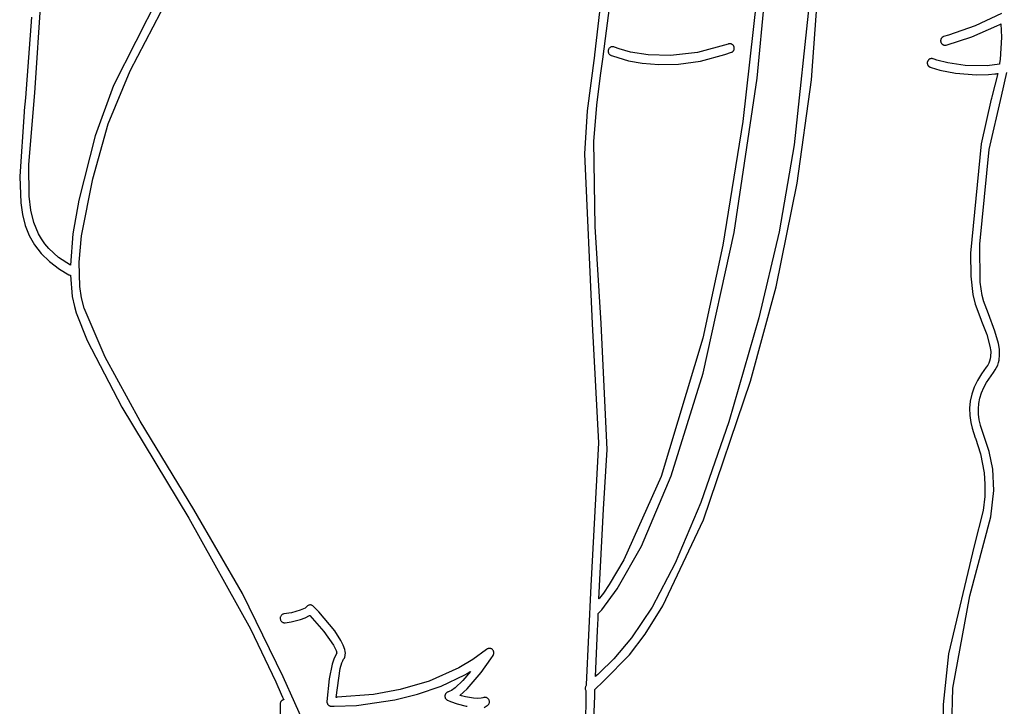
# Model space of a CAD drawing. Extents: x -74.1 to 10.8, y -36.7 to 44.6.
# Tile 122 of 199: x -25.3 to -22.2, y -24.1 to -22. Entities that reach past the tile are written whole.
import ezdxf

# ---------------------------------------------------------------- set-up
doc = ezdxf.new("R2010")
doc.units = 0

msp = doc.modelspace()

# ---------------------------------------------------------------- linework, layer by layer
at = {"layer": 'Layer 1', "color": 7, "linetype": 'CONTINUOUS'}
for p, q in [((-22.831176, -22.180112), (-22.788581, -21.580105)), ((-23.458109, -21.671241), (-23.508567, -22.102187)), ((-23.000696, -22.175037), (-22.957369, -21.709317)), ((-23.481241, -22.107353), (-23.442404, -21.802961)), ((-24.957155, -22.15205), (-24.791059, -21.83421)), ((-25.254084, -22.220025), (-25.230572, -21.861883)), ((-24.833356, -21.852455), (-25.008381, -22.197508)), ((-22.83004, -21.85739), (-22.885602, -22.382961)), ((-23.002677, -21.929188), (-23.045907, -22.310372)), ((-25.264928, -21.984588), (-25.283406, -22.236462)), ((-22.239226, -21.973326), (-22.320995, -22.010995)), ((-22.320995, -22.010995), (-22.404369, -22.040736)), ((-22.331734, -22.045288), (-22.253697, -22.011607)), ((-22.253697, -22.011607), (-22.24415, -22.007023)), ((-22.24415, -22.007023), (-22.241773, -22.005866)), ((-22.241773, -22.005866), (-22.241179, -22.005577)), ((-22.241179, -22.005577), (-22.240883, -22.005432)), ((-22.240883, -22.005432), (-22.240769, -22.005391)), ((-22.240769, -22.005391), (-22.238321, -22.047159)), ((-22.426769, -22.051156), (-22.427336, -22.052245)), ((-22.426109, -22.05012), (-22.426769, -22.051156)), ((-22.425359, -22.049145), (-22.426109, -22.05012)), ((-22.424523, -22.048237), (-22.425359, -22.049145)), ((-22.423605, -22.047404), (-22.424523, -22.048237)), ((-22.422609, -22.046651), (-22.423605, -22.047404)), ((-22.421539, -22.045986), (-22.422609, -22.046651)), ((-22.420399, -22.045415), (-22.421539, -22.045986)), ((-22.419191, -22.044945), (-22.420399, -22.045415)), ((-22.404369, -22.040736), (-22.419191, -22.044945)), ((-22.411054, -22.071492), (-22.331734, -22.045288)), ((-22.238321, -22.047159), (-22.243266, -22.116872)), ((-23.462237, -22.081369), (-23.463334, -22.082806)), ((-23.460983, -22.080107), (-23.462237, -22.081369)), ((-23.459592, -22.079026), (-23.460983, -22.080107)), ((-23.458085, -22.078135), (-23.459592, -22.079026)), ((-23.456482, -22.077441), (-23.458085, -22.078135)), ((-23.454805, -22.076953), (-23.456482, -22.077441)), ((-23.453074, -22.076678), (-23.454805, -22.076953)), ((-23.45131, -22.076623), (-23.453074, -22.076678)), ((-23.449533, -22.076798), (-23.45131, -22.076623)), ((-23.447766, -22.077209), (-23.449533, -22.076798)), ((-23.446028, -22.077865), (-23.447766, -22.077209)), ((-23.445997, -22.077876), (-23.446039, -22.077857)), ((-23.445845, -22.077942), (-23.445997, -22.077876)), ((-23.43131, -22.083337), (-23.445845, -22.077942)), ((-23.090873, -22.068228), (-23.186544, -22.094938)), ((-23.090169, -22.067989), (-23.090846, -22.06822)), ((-23.088807, -22.067637), (-23.090169, -22.067989)), ((-23.087439, -22.067427), (-23.088807, -22.067637)), ((-23.086075, -22.067356), (-23.087439, -22.067427)), ((-23.084724, -22.067418), (-23.086075, -22.067356)), ((-23.083395, -22.06761), (-23.084724, -22.067418)), ((-23.082096, -22.067928), (-23.083395, -22.06761)), ((-23.080837, -22.068368), (-23.082096, -22.067928)), ((-23.079627, -22.068925), (-23.080837, -22.068368)), ((-23.078475, -22.069596), (-23.079627, -22.068925)), ((-23.077389, -22.070376), (-23.078475, -22.069596)), ((-23.076378, -22.07126), (-23.077389, -22.070376)), ((-23.075452, -22.072246), (-23.076378, -22.07126)), ((-23.07462, -22.073329), (-23.075452, -22.072246)), ((-23.07389, -22.074504), (-23.07462, -22.073329)), ((-23.073272, -22.075769), (-23.07389, -22.074504)), ((-23.072776, -22.077109), (-23.073272, -22.075769)), ((-23.072423, -22.078472), (-23.072776, -22.077109)), ((-23.072213, -22.079841), (-23.072423, -22.078472)), ((-23.072395, -22.083886), (-23.072203, -22.082556)), ((-23.072141, -22.081205), (-23.072213, -22.079841)), ((-23.072203, -22.082556), (-23.072141, -22.081205)), ((-22.42859, -22.057009), (-22.428631, -22.058268)), ((-22.428631, -22.058268), (-22.428556, -22.059541)), ((-22.428436, -22.055771), (-22.42859, -22.057009)), ((-22.428556, -22.059541), (-22.42836, -22.060821)), ((-22.428173, -22.054559), (-22.428436, -22.055771)), ((-22.42836, -22.060821), (-22.42804, -22.062098)), ((-22.427805, -22.053382), (-22.428173, -22.054559)), ((-22.42804, -22.062098), (-22.427608, -22.063329)), ((-22.427336, -22.052245), (-22.427805, -22.053382)), ((-22.427608, -22.063329), (-22.427073, -22.064495)), ((-22.427073, -22.064495), (-22.426441, -22.065591)), ((-22.426441, -22.065591), (-22.425719, -22.066614)), ((-22.425719, -22.066614), (-22.424914, -22.067561)), ((-22.424914, -22.067561), (-22.424032, -22.068427)), ((-22.424032, -22.068427), (-22.423081, -22.069208)), ((-22.423081, -22.069208), (-22.422066, -22.069901)), ((-22.422066, -22.069901), (-22.420995, -22.070502)), ((-22.420995, -22.070502), (-22.419875, -22.071007)), ((-22.419875, -22.071007), (-22.418711, -22.071412)), ((-22.418711, -22.071412), (-22.417511, -22.071714)), ((-22.417511, -22.071714), (-22.416282, -22.071908)), ((-22.416282, -22.071908), (-22.41503, -22.07199)), ((-22.41503, -22.07199), (-22.413761, -22.071958)), ((-22.413761, -22.071958), (-22.412483, -22.071806)), ((-22.412483, -22.071806), (-22.411202, -22.071532)), ((-22.411202, -22.071532), (-22.411122, -22.071511)), ((-22.411122, -22.071511), (-22.411054, -22.071492)), ((-23.508819, -22.103998), (-23.531579, -22.277142)), ((-23.508567, -22.102187), (-23.508819, -22.103998)), ((-23.482322, -22.115105), (-23.481386, -22.108392)), ((-23.481386, -22.108392), (-23.481268, -22.107549)), ((-23.481268, -22.107549), (-23.481253, -22.107444)), ((-23.481253, -22.107444), (-23.481241, -22.107353)), ((-23.465417, -22.087898), (-23.46564, -22.089675)), ((-23.46564, -22.089675), (-23.465632, -22.091443)), ((-23.465632, -22.091443), (-23.465402, -22.093183)), ((-23.464957, -22.086135), (-23.465417, -22.087898)), ((-23.465402, -22.093183), (-23.464957, -22.094873)), ((-23.464251, -22.084408), (-23.464957, -22.086135)), ((-23.464957, -22.094873), (-23.464305, -22.096493)), ((-23.464305, -22.096493), (-23.463454, -22.098022)), ((-23.463334, -22.082806), (-23.464251, -22.084408)), ((-23.463454, -22.098022), (-23.462412, -22.099439)), ((-23.462412, -22.099439), (-23.461186, -22.100724)), ((-23.461186, -22.100724), (-23.459785, -22.101856)), ((-23.459785, -22.101856), (-23.458693, -22.102551)), ((-23.458693, -22.102551), (-23.457519, -22.103153)), ((-23.457519, -22.103153), (-23.456485, -22.103612)), ((-23.456485, -22.103612), (-23.451885, -22.105516)), ((-23.451885, -22.105516), (-23.402041, -22.120585)), ((-23.395678, -22.093158), (-23.43131, -22.083337)), ((-23.341382, -22.10198), (-23.395678, -22.093158)), ((-23.270859, -22.104381), (-23.341382, -22.10198)), ((-23.186544, -22.094938), (-23.270859, -22.104381)), ((-23.177539, -22.12166), (-23.101271, -22.10133)), ((-23.101271, -22.10133), (-23.080555, -22.094014)), ((-23.080555, -22.094014), (-23.079291, -22.093395)), ((-23.079291, -22.093395), (-23.078115, -22.092665)), ((-23.078115, -22.092665), (-23.077032, -22.091832)), ((-23.077032, -22.091832), (-23.076045, -22.090905)), ((-23.076045, -22.090905), (-23.07516, -22.089895)), ((-23.07516, -22.089895), (-23.07438, -22.088808)), ((-23.07438, -22.088808), (-23.07371, -22.087655)), ((-23.07371, -22.087655), (-23.073153, -22.086445)), ((-23.073153, -22.086445), (-23.072713, -22.085185)), ((-23.072713, -22.085185), (-23.072395, -22.083886)), ((-23.489506, -22.166898), (-23.482322, -22.115105)), ((-23.402041, -22.120585), (-23.36001, -22.128226)), ((-23.36001, -22.128226), (-23.307913, -22.132615)), ((-23.307913, -22.132615), (-23.246754, -22.131257)), ((-23.246754, -22.131257), (-23.177539, -22.12166)), ((-22.470264, -22.126529), (-22.470299, -22.127781)), ((-22.470299, -22.127781), (-22.470221, -22.129022)), ((-22.470114, -22.125272), (-22.470264, -22.126529)), ((-22.470221, -22.129022), (-22.470034, -22.130243)), ((-22.469845, -22.124018), (-22.470114, -22.125272)), ((-22.470034, -22.130243), (-22.469741, -22.131439)), ((-22.469454, -22.122774), (-22.469845, -22.124018)), ((-22.469741, -22.131439), (-22.469344, -22.132602)), ((-22.468944, -22.12156), (-22.469454, -22.122774)), ((-22.469344, -22.132602), (-22.468846, -22.133725)), ((-22.468334, -22.120419), (-22.468944, -22.12156)), ((-22.468846, -22.133725), (-22.468252, -22.134801)), ((-22.467631, -22.119355), (-22.468334, -22.120419)), ((-22.468252, -22.134801), (-22.467563, -22.135823)), ((-22.466843, -22.118373), (-22.467631, -22.119355)), ((-22.467563, -22.135823), (-22.466783, -22.136783)), ((-22.465978, -22.117474), (-22.466843, -22.118373)), ((-22.466783, -22.136783), (-22.465915, -22.137675)), ((-22.465041, -22.116662), (-22.465978, -22.117474)), ((-22.465915, -22.137675), (-22.464962, -22.138491)), ((-22.464041, -22.11594), (-22.465041, -22.116662)), ((-22.464962, -22.138491), (-22.463927, -22.139225)), ((-22.462984, -22.115311), (-22.464041, -22.11594)), ((-22.463927, -22.139225), (-22.462813, -22.139869)), ((-22.461877, -22.114778), (-22.462984, -22.115311)), ((-22.462813, -22.139869), (-22.461623, -22.140416)), ((-22.460728, -22.114344), (-22.461877, -22.114778)), ((-22.461623, -22.140416), (-22.457768, -22.141816)), ((-22.459543, -22.114013), (-22.460728, -22.114344)), ((-22.458329, -22.113787), (-22.459543, -22.114013)), ((-22.457095, -22.11367), (-22.458329, -22.113787)), ((-22.457768, -22.141816), (-22.430847, -22.14979)), ((-22.455846, -22.113664), (-22.457095, -22.11367)), ((-22.45459, -22.113772), (-22.455846, -22.113664)), ((-22.453334, -22.113999), (-22.45459, -22.113772)), ((-22.452084, -22.114346), (-22.453334, -22.113999)), ((-22.449301, -22.115363), (-22.452084, -22.114346)), ((-22.440793, -22.118183), (-22.449301, -22.115363)), ((-22.406129, -22.127119), (-22.440793, -22.118183)), ((-22.352062, -22.135127), (-22.406129, -22.127119)), ((-22.28355, -22.135818), (-22.352062, -22.135127)), ((-22.245427, -22.131424), (-22.28355, -22.135818)), ((-22.245362, -22.131268), (-22.245427, -22.131424)), ((-22.245308, -22.130925), (-22.245362, -22.131268)), ((-22.245201, -22.130239), (-22.245308, -22.130925)), ((-22.244784, -22.127513), (-22.245201, -22.130239)), ((-22.243266, -22.116872), (-22.244784, -22.127513)), ((-25.025807, -22.31774), (-24.957155, -22.15205)), ((-23.501527, -22.259014), (-23.489506, -22.166898)), ((-22.430847, -22.14979), (-22.382178, -22.159463)), ((-22.382178, -22.159463), (-22.316674, -22.164493)), ((-22.316674, -22.164493), (-22.279143, -22.163283)), ((-22.279143, -22.163283), (-22.259452, -22.1614)), ((-22.250583, -22.160304), (-22.268608, -22.232562)), ((-22.259452, -22.1614), (-22.254446, -22.160779)), ((-22.254446, -22.160779), (-22.251931, -22.160446)), ((-22.251931, -22.160446), (-22.250671, -22.160273)), ((-22.250671, -22.160273), (-22.250583, -22.160304)), ((-22.239215, -22.230988), (-22.221693, -22.157494)), ((-25.008381, -22.197508), (-25.066132, -22.354465)), ((-23.072678, -22.656717), (-23.000696, -22.175037)), ((-22.87639, -22.502239), (-22.831176, -22.180112)), ((-25.272329, -22.444057), (-25.254084, -22.220025)), ((-22.277037, -22.397145), (-22.239215, -22.230988)), ((-22.268608, -22.232562), (-22.270088, -22.23749)), ((-25.283406, -22.236462), (-25.286836, -22.275665)), ((-23.510825, -22.372613), (-23.501527, -22.259014)), ((-22.270828, -22.239918), (-22.302097, -22.380068)), ((-22.270465, -22.23873), (-22.270828, -22.239918)), ((-22.270088, -22.23749), (-22.270465, -22.23873)), ((-25.287185, -22.279612), (-25.301295, -22.48179)), ((-25.287117, -22.278877), (-25.287185, -22.279612)), ((-25.287102, -22.278698), (-25.287117, -22.278872)), ((-25.286836, -22.275665), (-25.287102, -22.278698)), ((-23.531579, -22.277142), (-23.539447, -22.410789)), ((-25.073474, -22.489122), (-25.025807, -22.31774)), ((-23.045907, -22.310372), (-23.108148, -22.695531)), ((-25.066132, -22.354465), (-25.117024, -22.555745)), ((-23.50614, -22.637711), (-23.510825, -22.372613)), ((-22.885602, -22.382961), (-22.93267, -22.653926)), ((-22.302097, -22.380068), (-22.335079, -22.721137)), ((-23.539447, -22.410789), (-23.515485, -22.941388)), ((-22.30646, -22.692299), (-22.277037, -22.397145)), ((-25.272056, -22.543465), (-25.272329, -22.444057)), ((-25.301295, -22.48179), (-25.298104, -22.563587)), ((-25.108168, -22.666247), (-25.073474, -22.489122)), ((-22.942113, -22.825916), (-22.87639, -22.502239)), ((-25.298104, -22.563587), (-25.292522, -22.600217)), ((-25.266795, -22.586326), (-25.272056, -22.543465)), ((-25.117024, -22.555745), (-25.135105, -22.66007)), ((-25.292522, -22.600217), (-25.28374, -22.634213)), ((-25.257234, -22.625105), (-25.266795, -22.586326)), ((-25.28374, -22.634213), (-25.27135, -22.665733)), ((-25.242711, -22.660161), (-25.257234, -22.625105)), ((-25.27135, -22.665733), (-25.254946, -22.694936)), ((-25.233382, -22.676405), (-25.242711, -22.660161)), ((-25.135105, -22.66007), (-25.143236, -22.758724)), ((-23.487696, -22.940602), (-23.50614, -22.637711)), ((-23.169191, -23.094753), (-23.072678, -22.656717)), ((-22.93267, -22.653926), (-22.995283, -22.922566)), ((-25.254946, -22.694936), (-25.234121, -22.72198)), ((-25.222563, -22.691853), (-25.233382, -22.676405)), ((-25.210173, -22.70655), (-25.222563, -22.691853)), ((-25.115466, -22.748985), (-25.108168, -22.666247)), ((-23.108148, -22.695531), (-23.170627, -22.986488)), ((-22.304966, -22.811129), (-22.30646, -22.692299)), ((-25.234121, -22.72198), (-25.208467, -22.747024)), ((-25.180345, -22.73387), (-25.210173, -22.70655)), ((-22.335079, -22.721137), (-22.334035, -22.792695)), ((-25.208467, -22.747024), (-25.177577, -22.770226)), ((-25.143236, -22.758724), (-25.180345, -22.73387)), ((-25.113553, -22.824943), (-25.115466, -22.748985)), ((-25.177577, -22.770226), (-25.148195, -22.787912)), ((-25.148195, -22.787912), (-25.146775, -22.788569)), ((-25.146775, -22.788569), (-25.145319, -22.789044)), ((-25.145319, -22.789044), (-25.143841, -22.789356)), ((-25.143841, -22.789356), (-25.14347, -22.78941)), ((-25.14347, -22.78941), (-25.143284, -22.789434)), ((-25.143284, -22.789434), (-25.143238, -22.78944)), ((-25.143232, -22.78944), (-25.143229, -22.789564)), ((-25.143229, -22.789564), (-25.137282, -22.856266)), ((-22.334035, -22.792695), (-22.328202, -22.849729)), ((-22.299318, -22.853023), (-22.304966, -22.811129)), ((-25.108554, -22.8597), (-25.113553, -22.824943)), ((-23.021891, -23.120556), (-22.942113, -22.825916)), ((-22.328202, -22.849729), (-22.320641, -22.879576)), ((-25.137282, -22.856266), (-25.130842, -22.886945)), ((-25.100547, -22.891948), (-25.108554, -22.8597)), ((-22.320641, -22.879576), (-22.302817, -22.927081)), ((-22.295162, -22.868299), (-22.299318, -22.853023)), ((-22.295125, -22.868404), (-22.295162, -22.868299)), ((-22.294891, -22.869074), (-22.295125, -22.868404)), ((-22.279513, -22.910348), (-22.294891, -22.869074)), ((-25.130842, -22.886945), (-25.124855, -22.907145)), ((-25.124855, -22.907145), (-25.090559, -22.992959)), ((-25.034336, -23.045699), (-25.100547, -22.891948)), ((-22.259165, -22.964524), (-22.279513, -22.910348)), ((-23.515485, -22.941388), (-23.49634, -23.313066)), ((-23.468642, -23.332995), (-23.487696, -22.940602)), ((-22.995283, -22.922566), (-23.089477, -23.247004)), ((-22.302817, -22.927081), (-22.30072, -22.932485)), ((-22.30072, -22.932485), (-22.284996, -22.974652)), ((-22.24834, -23.002367), (-22.259165, -22.964524)), ((-25.090559, -22.992959), (-24.982873, -23.201314)), ((-23.170627, -22.986488), (-23.30029, -23.417947)), ((-22.284996, -22.974652), (-22.27467, -23.011449)), ((-22.245384, -23.020325), (-22.24834, -23.002367)), ((-22.27467, -23.011449), (-22.272445, -23.027962)), ((-22.272445, -23.027962), (-22.272665, -23.043285)), ((-22.244545, -23.037619), (-22.245384, -23.020325)), ((-24.925873, -23.244994), (-25.034336, -23.045699)), ((-22.278381, -23.064154), (-22.281905, -23.070571)), ((-22.275697, -23.057472), (-22.278381, -23.064154)), ((-22.273807, -23.050518), (-22.275697, -23.057472)), ((-22.272665, -23.043285), (-22.273807, -23.050518)), ((-22.250668, -23.070146), (-22.24805, -23.062277)), ((-22.24805, -23.062277), (-22.246187, -23.054232)), ((-22.246187, -23.054232), (-22.244545, -23.037619)), ((-23.268952, -23.41583), (-23.169191, -23.094753)), ((-22.286315, -23.076729), (-22.301352, -23.096848)), ((-22.281905, -23.070571), (-22.286315, -23.076729)), ((-22.285579, -23.123917), (-22.263506, -23.09267)), ((-22.263506, -23.09267), (-22.258351, -23.085344)), ((-22.258351, -23.085344), (-22.254087, -23.077836)), ((-22.254087, -23.077836), (-22.250668, -23.070146)), ((-23.16816, -23.55268), (-23.021891, -23.120556)), ((-22.314001, -23.117699), (-22.32405, -23.138984)), ((-22.301352, -23.096848), (-22.314001, -23.117699)), ((-22.294098, -23.140043), (-22.285579, -23.123917)), ((-22.32405, -23.138984), (-22.331483, -23.160637)), ((-22.305886, -23.172975), (-22.30087, -23.156408)), ((-22.30087, -23.156408), (-22.294098, -23.140043)), ((-22.336286, -23.182593), (-22.338444, -23.204787)), ((-22.331483, -23.160637), (-22.336286, -23.182593)), ((-22.309136, -23.189706), (-22.305886, -23.172975)), ((-24.982873, -23.201314), (-24.773721, -23.547685)), ((-22.338444, -23.204787), (-22.337941, -23.227156)), ((-22.310612, -23.206562), (-22.309136, -23.189706)), ((-22.310304, -23.223507), (-22.310612, -23.206562)), ((-24.758289, -23.520137), (-24.925873, -23.244994)), ((-23.089477, -23.247004), (-23.176765, -23.49865)), ((-22.337941, -23.227156), (-22.334762, -23.249634)), ((-22.334762, -23.249634), (-22.330576, -23.266656)), ((-22.308203, -23.240502), (-22.310304, -23.223507)), ((-22.304301, -23.257509), (-22.308203, -23.240502)), ((-22.330576, -23.266656), (-22.320629, -23.296768)), ((-22.30398, -23.25863), (-22.304301, -23.257509)), ((-22.295819, -23.283566), (-22.30398, -23.25863)), ((-22.320629, -23.296768), (-22.320282, -23.29776)), ((-22.320282, -23.29776), (-22.320107, -23.298257)), ((-22.320107, -23.298257), (-22.320084, -23.298323)), ((-22.320084, -23.298323), (-22.304446, -23.346691)), ((-22.277511, -23.340045), (-22.295819, -23.283566)), ((-23.49634, -23.313066), (-23.520245, -23.758437)), ((-23.47975, -23.520077), (-23.468642, -23.332995)), ((-22.266275, -23.394749), (-22.277511, -23.340045)), ((-22.304446, -23.346691), (-22.292671, -23.406193)), ((-22.262713, -23.46179), (-22.266275, -23.394749)), ((-23.30029, -23.417947), (-23.416551, -23.677958)), ((-23.36166, -23.635002), (-23.268952, -23.41583)), ((-22.292671, -23.406193), (-22.290259, -23.441258)), ((-22.290259, -23.441258), (-22.291247, -23.480473)), ((-22.271654, -23.543186), (-22.262713, -23.46179)), ((-22.291247, -23.480473), (-22.296444, -23.524292)), ((-24.60681, -23.783186), (-24.758289, -23.520137)), ((-23.494468, -23.799734), (-23.47975, -23.520077)), ((-23.176765, -23.49865), (-23.256688, -23.687959)), ((-22.296444, -23.524292), (-22.324397, -23.634173)), ((-24.773721, -23.547685), (-24.581711, -23.892876)), ((-23.294643, -23.821745), (-23.16816, -23.55268)), ((-22.337971, -23.789523), (-22.271654, -23.543186)), ((-23.437265, -23.768689), (-23.36166, -23.635002)), ((-22.324397, -23.634173), (-22.403639, -23.970666)), ((-23.416551, -23.677958), (-23.46228, -23.754603)), ((-23.256688, -23.687959), (-23.328789, -23.82539)), ((-23.520245, -23.758437), (-23.534107, -24.067046)), ((-23.485717, -23.833313), (-23.437265, -23.768689)), ((-23.46228, -23.754603), (-23.480753, -23.781499)), ((-24.479109, -24.04274), (-24.60681, -23.783186)), ((-23.494472, -23.799806), (-23.494468, -23.799734)), ((-23.494445, -23.799772), (-23.494472, -23.799806)), ((-23.494339, -23.799636), (-23.494445, -23.799772)), ((-23.494125, -23.799363), (-23.494339, -23.799636)), ((-23.492385, -23.79712), (-23.494125, -23.799363)), ((-23.488731, -23.792329), (-23.492385, -23.79712)), ((-23.480753, -23.781499), (-23.488731, -23.792329)), ((-22.390089, -24.077644), (-22.337971, -23.789523)), ((-24.415561, -23.83058), (-24.426616, -23.835254)), ((-24.411105, -23.828036), (-24.415561, -23.83058)), ((-24.40755, -23.82537), (-24.411105, -23.828036)), ((-24.406153, -23.823995), (-24.40755, -23.82537)), ((-24.404524, -23.822237), (-24.406153, -23.823995)), ((-24.403044, -23.821039), (-24.404524, -23.822237)), ((-24.401423, -23.820059), (-24.403044, -23.821039)), ((-24.399685, -23.819309), (-24.401423, -23.820059)), ((-24.397854, -23.818801), (-24.399685, -23.819309)), ((-24.395954, -23.818546), (-24.397854, -23.818801)), ((-24.394029, -23.818555), (-24.395954, -23.818546)), ((-24.392144, -23.818826), (-24.394029, -23.818555)), ((-24.390322, -23.819349), (-24.392144, -23.818826)), ((-24.388591, -23.820114), (-24.390322, -23.819349)), ((-24.386974, -23.821111), (-24.388591, -23.820114)), ((-24.385498, -23.822329), (-24.386974, -23.821111)), ((-24.368262, -23.840477), (-24.385498, -23.822329)), ((-23.328789, -23.82539), (-23.39261, -23.921397)), ((-23.349754, -23.909562), (-23.294643, -23.821745)), ((-24.488715, -23.858513), (-24.488813, -23.860335)), ((-24.488813, -23.860335), (-24.488665, -23.862196)), ((-24.488387, -23.856753), (-24.488715, -23.858513)), ((-24.488665, -23.862196), (-24.488278, -23.864)), ((-24.487841, -23.85507), (-24.488387, -23.856753)), ((-24.487092, -23.853483), (-24.487841, -23.85507)), ((-24.486154, -23.852008), (-24.487092, -23.853483)), ((-24.48504, -23.850664), (-24.486154, -23.852008)), ((-24.483764, -23.849467), (-24.48504, -23.850664)), ((-24.482341, -23.848434), (-24.483764, -23.849467)), ((-24.480783, -23.847584), (-24.482341, -23.848434)), ((-24.479105, -23.846934), (-24.480783, -23.847584)), ((-24.477321, -23.846501), (-24.479105, -23.846934)), ((-24.453427, -23.842606), (-24.477321, -23.846501)), ((-24.426616, -23.835254), (-24.453427, -23.842606)), ((-24.425894, -23.864283), (-24.410857, -23.85885)), ((-24.410857, -23.85885), (-24.397202, -23.851896)), ((-24.397202, -23.851896), (-24.396425, -23.851407)), ((-24.396425, -23.851407), (-24.396328, -23.851345)), ((-24.396328, -23.851345), (-24.39628, -23.851314)), ((-24.396221, -23.851314), (-24.35272, -23.901564)), ((-24.318782, -23.899627), (-24.368262, -23.840477)), ((-23.499116, -23.898593), (-23.497378, -23.860967)), ((-23.497378, -23.860967), (-23.496934, -23.851503)), ((-23.496934, -23.851503), (-23.496711, -23.846765)), ((-23.496711, -23.846765), (-23.496655, -23.845579)), ((-23.496655, -23.845579), (-23.496627, -23.844987)), ((-23.496627, -23.844987), (-23.496624, -23.844912)), ((-23.496621, -23.844857), (-23.485717, -23.833313)), ((-24.581711, -23.892876), (-24.502444, -24.0586)), ((-24.488278, -23.864), (-24.48767, -23.865701)), ((-24.48767, -23.865701), (-24.48686, -23.867285)), ((-24.48686, -23.867285), (-24.485863, -23.868737)), ((-24.485863, -23.868737), (-24.484699, -23.870045)), ((-24.484699, -23.870045), (-24.483383, -23.871193)), ((-24.483383, -23.871193), (-24.481934, -23.872169)), ((-24.481934, -23.872169), (-24.480368, -23.872959)), ((-24.480368, -23.872959), (-24.478704, -23.873547)), ((-24.478704, -23.873547), (-24.476958, -23.873922)), ((-24.476958, -23.873922), (-24.475148, -23.874068)), ((-24.475148, -23.874068), (-24.473263, -23.87397)), ((-24.473263, -23.87397), (-24.454795, -23.871218)), ((-24.454795, -23.871218), (-24.425894, -23.864283)), ((-24.35272, -23.901564), (-24.322662, -23.944071)), ((-24.299159, -23.929789), (-24.318782, -23.899627)), ((-23.50531, -24.0418), (-23.499116, -23.898593)), ((-23.39261, -23.921397), (-23.447693, -23.986437)), ((-23.399064, -23.973932), (-23.349754, -23.909562)), ((-24.322662, -23.944071), (-24.314464, -23.960233)), ((-24.292072, -23.943995), (-24.299159, -23.929789)), ((-24.28735, -23.957227), (-24.292072, -23.943995)), ((-23.842663, -23.955612), (-23.844051, -23.956476)), ((-23.841205, -23.954926), (-23.842663, -23.955612)), ((-23.839694, -23.954419), (-23.841205, -23.954926)), ((-23.838146, -23.95409), (-23.839694, -23.954419)), ((-23.836577, -23.95394), (-23.838146, -23.95409)), ((-23.835002, -23.953967), (-23.836577, -23.95394)), ((-23.833439, -23.954173), (-23.835002, -23.953967)), ((-23.831903, -23.954556), (-23.833439, -23.954173)), ((-23.83041, -23.955117), (-23.831903, -23.954556)), ((-23.828977, -23.955854), (-23.83041, -23.955117)), ((-23.827618, -23.956769), (-23.828977, -23.955854)), ((-24.320293, -23.984683), (-24.326553, -24.003701)), ((-24.316686, -23.976845), (-24.320293, -23.984683)), ((-24.312743, -23.970413), (-24.316686, -23.976845)), ((-24.314464, -23.960233), (-24.31339, -23.96339)), ((-24.31339, -23.96339), (-24.312735, -23.966153)), ((-24.312572, -23.969513), (-24.312743, -23.970413)), ((-24.312735, -23.966153), (-24.312514, -23.968501)), ((-24.312514, -23.968501), (-24.312572, -23.969513)), ((-24.290799, -23.98741), (-24.288607, -23.984131)), ((-24.288607, -23.984131), (-24.287516, -23.981927)), ((-24.287516, -23.981927), (-24.286657, -23.979602)), ((-24.286006, -23.963387), (-24.28735, -23.957227)), ((-24.286657, -23.979602), (-24.286023, -23.977162)), ((-24.286023, -23.977162), (-24.285607, -23.974611)), ((-24.285408, -23.969194), (-24.286006, -23.963387)), ((-24.285607, -23.974611), (-24.285408, -23.969194)), ((-23.844945, -23.957164), (-23.887333, -23.988505)), ((-23.844867, -23.9571), (-23.844945, -23.957164)), ((-23.844796, -23.957042), (-23.844836, -23.957075)), ((-23.844715, -23.956976), (-23.844796, -23.957042)), ((-23.844051, -23.956476), (-23.844715, -23.956976)), ((-23.831909, -23.987004), (-23.824649, -23.975806)), ((-23.826357, -23.957855), (-23.827618, -23.956769)), ((-23.825248, -23.959066), (-23.826357, -23.957855)), ((-23.824304, -23.960377), (-23.825248, -23.959066)), ((-23.824649, -23.975806), (-23.823626, -23.974063)), ((-23.823528, -23.961773), (-23.824304, -23.960377)), ((-23.823626, -23.974063), (-23.822979, -23.972566)), ((-23.822922, -23.963236), (-23.823528, -23.961773)), ((-23.822979, -23.972566), (-23.822518, -23.971026)), ((-23.822487, -23.964753), (-23.822922, -23.963236)), ((-23.822518, -23.971026), (-23.822241, -23.969458)), ((-23.822228, -23.966306), (-23.822487, -23.964753)), ((-23.822241, -23.969458), (-23.822145, -23.96788)), ((-23.822145, -23.96788), (-23.822228, -23.966306)), ((-23.447693, -23.986437), (-23.493579, -24.030966)), ((-23.479144, -24.05542), (-23.399064, -23.973932)), ((-22.403639, -23.970666), (-22.421221, -24.129276)), ((-24.326553, -24.003701), (-24.335628, -24.048999)), ((-24.314163, -24.106763), (-24.301244, -24.016497)), ((-24.301244, -24.016497), (-24.296319, -23.999234)), ((-24.296319, -23.999234), (-24.293631, -23.992538)), ((-24.293631, -23.992538), (-24.290799, -23.98741)), ((-23.931876, -24.015144), (-24.024068, -24.055845)), ((-23.887333, -23.988505), (-23.931876, -24.015144)), ((-23.862201, -24.029734), (-23.831909, -23.987004)), ((-24.334062, -24.366377), (-24.479109, -24.04274)), ((-23.986435, -24.071588), (-23.91266, -24.036377)), ((-23.894582, -24.025919), (-23.919369, -24.054698)), ((-23.91266, -24.036377), (-23.903589, -24.031229)), ((-23.905161, -24.079969), (-23.862201, -24.029734)), ((-23.903589, -24.031229), (-23.899072, -24.028589)), ((-23.899072, -24.028589), (-23.896819, -24.027253)), ((-23.896819, -24.027253), (-23.895694, -24.02658)), ((-23.895694, -24.02658), (-23.895132, -24.026243)), ((-23.895132, -24.026243), (-23.894851, -24.026074)), ((-23.894851, -24.026074), (-23.894667, -24.025963)), ((-23.894667, -24.025963), (-23.894582, -24.025919)), ((-23.505275, -24.04177), (-23.505307, -24.041799)), ((-23.50521, -24.04171), (-23.505275, -24.04177)), ((-23.504194, -24.04077), (-23.50521, -24.04171)), ((-23.502204, -24.038918), (-23.504194, -24.04077)), ((-23.498105, -24.035116), (-23.502204, -24.038918)), ((-23.493579, -24.030966), (-23.498105, -24.035116)), ((-24.502444, -24.0586), (-24.485187, -24.096845)), ((-24.335628, -24.048999), (-24.342952, -24.119755)), ((-24.024068, -24.055845), (-24.114796, -24.08231)), ((-24.060171, -24.097238), (-23.986435, -24.071588)), ((-23.943221, -24.077255), (-23.954102, -24.084952)), ((-23.919369, -24.054698), (-23.943221, -24.077255)), ((-23.537055, -24.07665), (-23.537218, -24.078338)), ((-23.537218, -24.078338), (-23.537167, -24.080032)), ((-23.536679, -24.074986), (-23.537055, -24.07665)), ((-23.536085, -24.073365), (-23.536679, -24.074986)), ((-23.535272, -24.071807), (-23.536085, -24.073365)), ((-23.534239, -24.07033), (-23.535272, -24.071807)), ((-23.534233, -24.070266), (-23.534239, -24.07033)), ((-23.534191, -24.069194), (-23.534233, -24.070266)), ((-23.534107, -24.067046), (-23.534191, -24.069194)), ((-23.506875, -24.081859), (-23.481723, -24.057787)), ((-23.481723, -24.057787), (-23.479951, -24.056159)), ((-23.479951, -24.056159), (-23.479503, -24.055748)), ((-23.479503, -24.055748), (-23.479391, -24.055645)), ((-23.479391, -24.055645), (-23.479335, -24.055594)), ((-23.479335, -24.055594), (-23.479144, -24.05542)), ((-22.393585, -24.198752), (-22.390089, -24.077644)), ((-24.485187, -24.096845), (-24.481053, -24.106144)), ((-24.481053, -24.106144), (-24.479015, -24.110752)), ((-24.313899, -24.10678), (-24.314134, -24.106783)), ((-24.31294, -24.106769), (-24.313899, -24.10678)), ((-24.310938, -24.106743), (-24.31294, -24.106769)), ((-24.197334, -24.097585), (-24.310938, -24.106743)), ((-24.114796, -24.08231), (-24.197334, -24.097585)), ((-24.130801, -24.11483), (-24.060171, -24.097238)), ((-23.974894, -24.102357), (-23.974911, -24.103777)), ((-23.974911, -24.103777), (-23.974787, -24.105172)), ((-23.974731, -24.100944), (-23.974894, -24.102357)), ((-23.974787, -24.105172), (-23.974525, -24.106534)), ((-23.974431, -24.099573), (-23.974731, -24.100944)), ((-23.974525, -24.106534), (-23.974132, -24.107854)), ((-23.973998, -24.098254), (-23.974431, -24.099573)), ((-23.974132, -24.107854), (-23.973612, -24.109123)), ((-23.97344, -24.096993), (-23.973998, -24.098254)), ((-23.973612, -24.109123), (-23.972972, -24.110332)), ((-23.972764, -24.0958), (-23.97344, -24.096993)), ((-23.971975, -24.094681), (-23.972764, -24.0958)), ((-23.971081, -24.093646), (-23.971975, -24.094681)), ((-23.970087, -24.092703), (-23.971081, -24.093646)), ((-23.969001, -24.091859), (-23.970087, -24.092703)), ((-23.967829, -24.091122), (-23.969001, -24.091859)), ((-23.966577, -24.090501), (-23.967829, -24.091122)), ((-23.965253, -24.090003), (-23.966577, -24.090501)), ((-23.963914, -24.089597), (-23.965253, -24.090003)), ((-23.959159, -24.087687), (-23.963914, -24.089597)), ((-23.954102, -24.084952), (-23.959159, -24.087687)), ((-23.928254, -24.10055), (-23.905161, -24.079969)), ((-23.928196, -24.100591), (-23.928241, -24.100577)), ((-23.927836, -24.100703), (-23.928196, -24.100591)), ((-23.926386, -24.101147), (-23.927836, -24.100703)), ((-23.923437, -24.102026), (-23.926386, -24.101147)), ((-23.911111, -24.105309), (-23.923437, -24.102026)), ((-23.885434, -24.109735), (-23.911111, -24.105309)), ((-23.861497, -24.109209), (-23.873015, -24.110249)), ((-23.856221, -24.108009), (-23.861497, -24.109209)), ((-23.853289, -24.107122), (-23.856221, -24.108009)), ((-23.851624, -24.106811), (-23.853289, -24.107122)), ((-23.849961, -24.106706), (-23.851624, -24.106811)), ((-23.848316, -24.106799), (-23.849961, -24.106706)), ((-23.846705, -24.107085), (-23.848316, -24.106799)), ((-23.845146, -24.107555), (-23.846705, -24.107085)), ((-23.843654, -24.108203), (-23.845146, -24.107555)), ((-23.842245, -24.109021), (-23.843654, -24.108203)), ((-23.840937, -24.110003), (-23.842245, -24.109021)), ((-23.534864, -24.086561), (-23.538564, -24.310561)), ((-23.537167, -24.080032), (-23.536905, -24.081712)), ((-23.536905, -24.081712), (-23.536434, -24.083359)), ((-23.536434, -24.083359), (-23.535757, -24.084955)), ((-23.535757, -24.084955), (-23.534874, -24.08648)), ((-23.534863, -24.086497), (-23.534864, -24.086561)), ((-23.5086, -24.127988), (-23.507643, -24.101673)), ((-23.507643, -24.101673), (-23.507128, -24.088002)), ((-23.507128, -24.088002), (-23.506995, -24.084534)), ((-23.506995, -24.084534), (-23.506928, -24.082793)), ((-23.506928, -24.082793), (-23.506895, -24.08192)), ((-23.506895, -24.08192), (-23.506875, -24.081859)), ((-24.488816, -24.127464), (-24.493433, -24.511621)), ((-24.488802, -24.127062), (-24.488816, -24.127464)), ((-24.488712, -24.125893), (-24.488802, -24.127058)), ((-24.488477, -24.124531), (-24.488712, -24.125893)), ((-24.488109, -24.123226), (-24.488477, -24.124531)), ((-24.487617, -24.121983), (-24.488109, -24.123226)), ((-24.487008, -24.120808), (-24.487617, -24.121983)), ((-24.48629, -24.119706), (-24.487008, -24.120808)), ((-24.48547, -24.118682), (-24.48629, -24.119706)), ((-24.484556, -24.117742), (-24.48547, -24.118682)), ((-24.483555, -24.116891), (-24.484556, -24.117742)), ((-24.482474, -24.116136), (-24.483555, -24.116891)), ((-24.481322, -24.11548), (-24.482474, -24.116136)), ((-24.480105, -24.11493), (-24.481322, -24.11548)), ((-24.478831, -24.114491), (-24.480105, -24.11493)), ((-24.479015, -24.110752), (-24.478002, -24.113046)), ((-24.477508, -24.114169), (-24.478831, -24.114491)), ((-24.478002, -24.113046), (-24.47775, -24.113618)), ((-24.47775, -24.113618), (-24.477508, -24.114169)), ((-24.342952, -24.119755), (-24.342967, -24.121153)), ((-24.342967, -24.121153), (-24.342843, -24.122534)), ((-24.342843, -24.122534), (-24.342583, -24.123889)), ((-24.342583, -24.123889), (-24.342191, -24.125209)), ((-24.342191, -24.125209), (-24.34167, -24.126483)), ((-24.34167, -24.126483), (-24.341024, -24.127702)), ((-24.341024, -24.127702), (-24.340256, -24.128857)), ((-24.340256, -24.128857), (-24.339369, -24.129936)), ((-24.339369, -24.129936), (-24.338379, -24.130922)), ((-24.338379, -24.130922), (-24.337303, -24.131797)), ((-24.337303, -24.131797), (-24.336151, -24.132556)), ((-24.336151, -24.132556), (-24.334933, -24.133197)), ((-24.334933, -24.133197), (-24.333657, -24.133713)), ((-24.333657, -24.133713), (-24.332333, -24.134101)), ((-24.332333, -24.134101), (-24.33097, -24.134357)), ((-24.33097, -24.134357), (-24.329578, -24.134476)), ((-24.329578, -24.134476), (-24.327912, -24.134526)), ((-24.327912, -24.134526), (-24.32088, -24.13464)), ((-24.32088, -24.13464), (-24.250466, -24.131844)), ((-24.250466, -24.131844), (-24.130801, -24.11483)), ((-23.972972, -24.110332), (-23.972216, -24.111473)), ((-23.972216, -24.111473), (-23.971349, -24.112535)), ((-23.971349, -24.112535), (-23.970378, -24.113511)), ((-23.970378, -24.113511), (-23.969307, -24.114391)), ((-23.969307, -24.114391), (-23.968141, -24.115167)), ((-23.968141, -24.115167), (-23.966887, -24.11583)), ((-23.966887, -24.11583), (-23.957905, -24.11956)), ((-23.957905, -24.11956), (-23.93694, -24.126928)), ((-23.93694, -24.126928), (-23.908401, -24.134285)), ((-23.908401, -24.134285), (-23.906469, -24.13466)), ((-23.906469, -24.13466), (-23.905984, -24.134751)), ((-23.905984, -24.134751), (-23.905924, -24.134762)), ((-23.873015, -24.110249), (-23.885434, -24.109735)), ((-23.852167, -24.137976), (-23.842996, -24.13264)), ((-23.842996, -24.13264), (-23.84159, -24.131711)), ((-23.84159, -24.131711), (-23.840302, -24.130619)), ((-23.839745, -24.111141), (-23.840937, -24.110003)), ((-23.840302, -24.130619), (-23.839174, -24.129397)), ((-23.838686, -24.112429), (-23.839745, -24.111141)), ((-23.839174, -24.129397), (-23.838209, -24.128064)), ((-23.837777, -24.113859), (-23.838686, -24.112429)), ((-23.838209, -24.128064), (-23.837414, -24.126636)), ((-23.837035, -24.115418), (-23.837777, -24.113859)), ((-23.837414, -24.126636), (-23.836794, -24.125131)), ((-23.836497, -24.117032), (-23.837035, -24.115418)), ((-23.836794, -24.125131), (-23.836354, -24.123564)), ((-23.836165, -24.118671), (-23.836497, -24.117032)), ((-23.836354, -24.123564), (-23.836099, -24.121954)), ((-23.836034, -24.120318), (-23.836165, -24.118671)), ((-23.836099, -24.121954), (-23.836034, -24.120318)), ((-23.510193, -24.176), (-23.5086, -24.127988)), ((-22.421221, -24.129276), (-22.421208, -24.198047))]:
    msp.add_line(p, q, dxfattribs=at)

doc.saveas('drawing.dxf')
